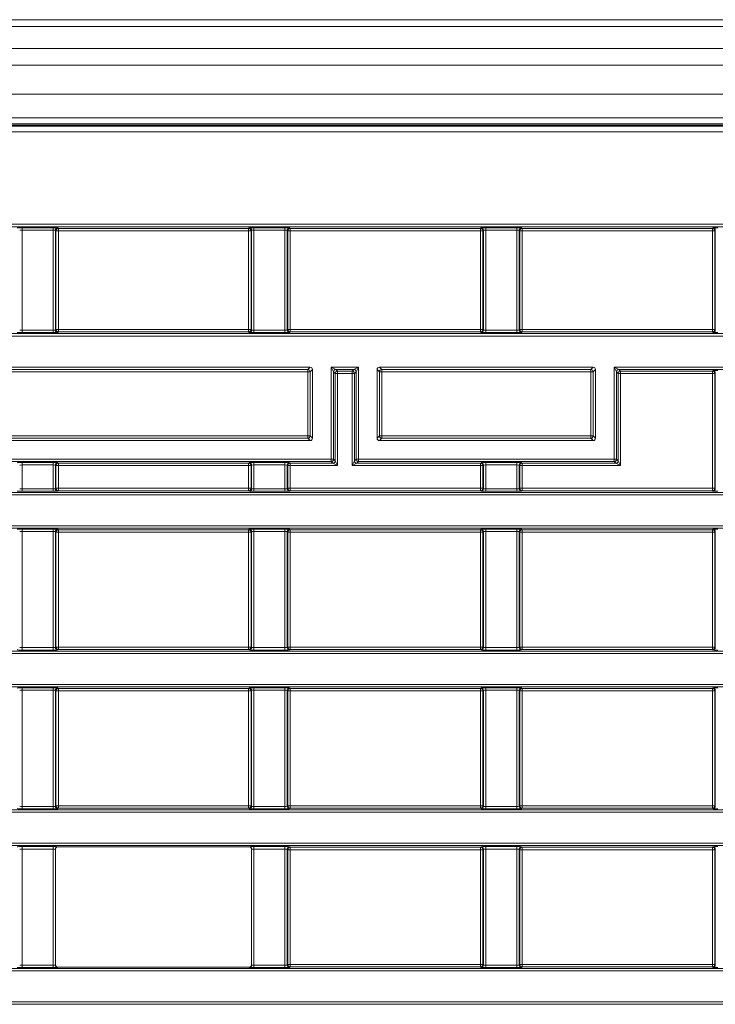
# Model space of a CAD drawing. Header units: millimetres. Extents: x 0 to 1118, y 0 to 864.
# Tile 59 of 235: x 577 to 591, y 216 to 237. Entities that reach past the tile are written whole.
import ezdxf

# ---------------------------------------------------------------- set-up
doc = ezdxf.new("R2010")
doc.units = ezdxf.units.MM

msp = doc.modelspace()

# ---------------------------------------------------------------- linework, layer by layer
at = {"color": 7, "linetype": 'Continuous', "lineweight": 15}
for p, q in [((685.785, 236.547), (551.36, 236.547)), ((685.785, 234.485), (551.36, 234.485)), ((550.577, 234.329), (686.567, 234.329)), ((572.374, 229.243), (582.865, 229.243)), ((582.915, 227.751), (582.915, 229.193)), ((584.274, 229.193), (584.274, 227.751)), ((584.324, 229.243), (588.815, 229.243)), ((588.865, 229.193), (588.865, 227.751)), ((572.374, 227.701), (582.865, 227.701)), ((584.324, 227.701), (588.815, 227.701)), ((577.512, 216.679), (577.512, 219.112)), ((577.562, 219.162), (581.582, 219.162)), ((581.632, 219.112), (581.632, 216.679)), ((577.562, 216.629), (581.582, 216.629))]:
    msp.add_line(p, q, dxfattribs=at)
at = {"color": 9, "linetype": 'Continuous', "lineweight": 0}
for p, q in [((685.785, 236.401), (551.36, 236.401)), ((685.785, 235.943), (551.36, 235.943)), ((685.785, 235.59), (551.36, 235.59)), ((685.785, 234.985), (551.36, 234.985)), ((550.584, 234.312), (686.56, 234.312)), ((685.785, 234.36), (551.36, 234.36)), ((686.56, 234.187), (550.584, 234.187)), ((553.132, 232.246), (684.012, 232.246)), ((684.012, 232.196), (553.132, 232.196)), ((576.809, 232.173), (577.46, 232.173)), ((576.809, 232.123), (576.809, 232.173)), ((577.46, 232.123), (576.809, 232.123)), ((576.809, 232.123), (576.809, 230.02)), ((577.46, 232.123), (577.46, 232.173)), ((577.46, 230.02), (577.46, 232.123)), ((577.51, 232.122), (577.51, 230.022)), ((577.522, 232.11), (577.51, 232.122)), ((577.522, 230.033), (577.522, 232.11)), ((577.522, 232.11), (577.572, 232.11)), ((577.56, 232.172), (577.572, 232.16)), ((577.572, 232.16), (581.572, 232.16)), ((577.572, 232.11), (577.572, 232.16)), ((581.572, 232.11), (577.572, 232.11)), ((577.572, 232.11), (577.572, 230.033)), ((581.572, 232.16), (581.584, 232.172)), ((581.572, 232.11), (581.572, 232.16)), ((581.572, 232.11), (581.622, 232.11)), ((581.572, 230.033), (581.572, 232.11)), ((581.634, 232.122), (581.622, 232.11)), ((581.622, 232.11), (581.622, 230.033)), ((581.634, 230.022), (581.634, 232.122)), ((581.684, 232.173), (582.335, 232.173)), ((581.684, 232.123), (581.684, 232.173)), ((582.335, 232.123), (581.684, 232.123)), ((581.684, 232.123), (581.684, 230.02)), ((582.335, 232.123), (582.335, 232.173)), ((582.335, 230.02), (582.335, 232.123)), ((582.385, 232.122), (582.385, 230.022)), ((582.397, 232.11), (582.385, 232.122)), ((582.397, 230.033), (582.397, 232.11)), ((582.397, 232.11), (582.447, 232.11)), ((582.435, 232.172), (582.447, 232.16)), ((582.447, 232.16), (586.447, 232.16)), ((582.447, 232.11), (582.447, 232.16)), ((586.447, 232.11), (582.447, 232.11)), ((582.447, 232.11), (582.447, 230.033)), ((586.447, 232.16), (586.459, 232.172)), ((586.447, 232.11), (586.447, 232.16)), ((586.447, 230.033), (586.447, 232.11)), ((586.447, 232.11), (586.497, 232.11)), ((586.509, 232.122), (586.497, 232.11)), ((586.497, 232.11), (586.497, 230.033)), ((586.509, 230.022), (586.509, 232.122)), ((586.559, 232.173), (587.21, 232.173)), ((586.559, 232.123), (586.559, 232.173)), ((587.21, 232.123), (586.559, 232.123)), ((586.559, 232.123), (586.559, 230.02)), ((587.21, 232.123), (587.21, 232.173)), ((587.21, 230.02), (587.21, 232.123)), ((587.26, 232.122), (587.26, 230.022)), ((587.272, 232.11), (587.26, 232.122)), ((587.272, 230.033), (587.272, 232.11)), ((587.272, 232.11), (587.322, 232.11)), ((587.31, 232.172), (587.322, 232.16)), ((587.322, 232.16), (591.322, 232.16)), ((587.322, 232.16), (587.322, 232.11)), ((591.322, 232.11), (587.322, 232.11)), ((587.322, 232.11), (587.322, 230.033)), ((591.322, 232.16), (591.334, 232.172)), ((591.322, 232.16), (591.322, 232.11)), ((591.322, 232.11), (591.372, 232.11)), ((591.322, 230.033), (591.322, 232.11)), ((591.384, 232.122), (591.372, 232.11)), ((591.372, 232.11), (591.372, 230.033)), ((591.384, 230.022), (591.384, 232.122)), ((554.876, 229.948), (682.268, 229.948)), ((576.809, 229.97), (576.809, 230.02)), ((576.809, 230.02), (577.46, 230.02)), ((577.46, 229.97), (576.809, 229.97)), ((577.46, 229.97), (577.46, 230.02)), ((577.51, 230.022), (577.522, 230.033)), ((577.522, 230.033), (577.572, 230.033)), ((577.572, 229.983), (577.56, 229.972)), ((577.572, 229.983), (577.572, 230.033)), ((577.572, 230.033), (581.572, 230.033)), ((581.572, 229.983), (577.572, 229.983)), ((581.572, 229.983), (581.572, 230.033)), ((581.572, 230.033), (581.622, 230.033)), ((581.584, 229.972), (581.572, 229.983)), ((581.622, 230.033), (581.634, 230.022)), ((581.684, 229.97), (581.684, 230.02)), ((581.684, 230.02), (582.335, 230.02)), ((582.335, 229.97), (581.684, 229.97)), ((582.335, 229.97), (582.335, 230.02)), ((582.385, 230.022), (582.397, 230.033)), ((582.397, 230.033), (582.447, 230.033)), ((582.447, 229.983), (582.435, 229.972)), ((582.447, 229.983), (582.447, 230.033)), ((582.447, 230.033), (586.447, 230.033)), ((586.447, 229.983), (582.447, 229.983)), ((586.447, 230.033), (586.497, 230.033)), ((586.447, 229.983), (586.447, 230.033)), ((586.459, 229.972), (586.447, 229.983)), ((586.497, 230.033), (586.509, 230.022)), ((586.559, 229.97), (586.559, 230.02)), ((586.559, 230.02), (587.21, 230.02)), ((587.21, 229.97), (586.559, 229.97)), ((587.21, 229.97), (587.21, 230.02)), ((587.26, 230.022), (587.272, 230.033)), ((587.322, 230.033), (587.272, 230.033)), ((587.322, 229.983), (587.31, 229.972)), ((587.322, 230.033), (591.322, 230.033)), ((587.322, 230.033), (587.322, 229.983)), ((591.322, 229.983), (587.322, 229.983)), ((591.322, 230.033), (591.322, 229.983)), ((591.372, 230.033), (591.322, 230.033)), ((591.334, 229.972), (591.322, 229.983)), ((591.372, 230.033), (591.384, 230.022)), ((682.268, 229.898), (554.876, 229.898)), ((572.423, 229.194), (582.816, 229.194)), ((582.816, 229.144), (572.423, 229.144)), ((582.816, 229.194), (582.865, 229.243)), ((582.816, 229.194), (582.816, 229.144)), ((582.866, 229.144), (582.816, 229.144)), ((582.816, 227.8), (582.816, 229.144)), ((582.915, 229.193), (582.866, 229.144)), ((582.866, 229.144), (582.866, 227.8)), ((583.307, 229.246), (583.882, 229.246)), ((583.307, 227.31), (583.307, 229.246)), ((583.307, 229.246), (583.407, 229.196)), ((583.357, 229.146), (583.307, 229.246)), ((583.357, 229.146), (583.357, 227.31)), ((583.392, 229.111), (583.357, 229.146)), ((583.392, 227.275), (583.392, 229.111)), ((583.442, 229.111), (583.392, 229.111)), ((583.783, 229.196), (583.407, 229.196)), ((583.407, 229.196), (583.442, 229.161)), ((583.442, 229.161), (583.747, 229.161)), ((583.442, 229.161), (583.442, 229.111)), ((583.747, 229.111), (583.442, 229.111)), ((583.442, 229.111), (583.442, 227.175)), ((583.747, 229.161), (583.783, 229.196)), ((583.747, 229.111), (583.747, 229.161)), ((583.797, 229.111), (583.747, 229.111)), ((583.747, 227.175), (583.747, 229.111)), ((583.783, 229.196), (583.882, 229.246)), ((583.832, 229.146), (583.797, 229.111)), ((583.797, 229.111), (583.797, 227.275)), ((583.882, 229.246), (583.832, 229.146)), ((583.832, 227.31), (583.832, 229.146)), ((583.882, 229.246), (583.882, 227.31)), ((584.323, 229.144), (584.274, 229.193)), ((584.323, 227.8), (584.323, 229.144)), ((584.323, 229.144), (584.373, 229.144)), ((584.324, 229.243), (584.373, 229.194)), ((584.373, 229.194), (588.766, 229.194)), ((584.373, 229.194), (584.373, 229.144)), ((588.766, 229.144), (584.373, 229.144)), ((584.373, 229.144), (584.373, 227.8)), ((588.766, 229.194), (588.815, 229.243)), ((588.766, 229.194), (588.766, 229.144)), ((588.766, 227.8), (588.766, 229.144)), ((588.766, 229.144), (588.816, 229.144)), ((588.865, 229.193), (588.816, 229.144)), ((588.816, 229.144), (588.816, 227.8)), ((589.257, 229.246), (682.268, 229.246)), ((589.257, 227.31), (589.257, 229.246)), ((589.257, 229.246), (589.357, 229.196)), ((589.307, 229.146), (589.257, 229.246)), ((589.307, 229.146), (589.307, 227.31)), ((589.342, 229.111), (589.307, 229.146)), ((589.342, 227.275), (589.342, 229.111)), ((589.392, 229.111), (589.342, 229.111)), ((682.268, 229.196), (589.357, 229.196)), ((589.357, 229.196), (589.392, 229.161)), ((589.392, 229.161), (591.322, 229.161)), ((589.392, 229.161), (589.392, 229.111)), ((591.322, 229.111), (589.392, 229.111)), ((589.392, 229.111), (589.392, 227.175)), ((591.322, 229.161), (591.334, 229.172)), ((591.322, 229.161), (591.322, 229.111)), ((591.372, 229.111), (591.322, 229.111)), ((591.322, 226.697), (591.322, 229.111)), ((591.384, 229.122), (591.372, 229.111)), ((591.372, 229.111), (591.372, 226.697)), ((591.384, 226.686), (591.384, 229.122)), ((572.423, 227.8), (582.816, 227.8)), ((582.816, 227.75), (572.423, 227.75)), ((582.866, 227.8), (582.816, 227.8)), ((582.816, 227.8), (582.816, 227.75)), ((582.865, 227.701), (582.816, 227.75)), ((582.866, 227.8), (582.915, 227.751)), ((584.274, 227.751), (584.323, 227.8)), ((584.373, 227.8), (584.323, 227.8)), ((584.373, 227.75), (584.324, 227.701)), ((584.373, 227.8), (588.766, 227.8)), ((584.373, 227.8), (584.373, 227.75)), ((588.766, 227.75), (584.373, 227.75)), ((588.766, 227.8), (588.766, 227.75)), ((588.816, 227.8), (588.766, 227.8)), ((588.815, 227.701), (588.766, 227.75)), ((588.816, 227.8), (588.865, 227.751)), ((583.307, 227.26), (571.907, 227.26)), ((571.932, 227.31), (583.307, 227.31)), ((576.809, 227.238), (577.46, 227.238)), ((576.809, 227.238), (576.809, 227.188)), ((577.46, 227.238), (577.46, 227.188)), ((577.56, 227.236), (577.572, 227.225)), ((581.572, 227.225), (581.584, 227.236)), ((581.684, 227.238), (582.335, 227.238)), ((581.684, 227.238), (581.684, 227.188)), ((582.335, 227.238), (582.335, 227.188)), ((582.435, 227.236), (582.447, 227.225)), ((583.307, 227.26), (583.307, 227.31)), ((583.307, 227.31), (583.357, 227.31)), ((583.342, 227.225), (583.307, 227.26)), ((583.357, 227.31), (583.392, 227.275)), ((583.392, 227.275), (583.442, 227.175)), ((583.747, 227.175), (583.797, 227.275)), ((583.797, 227.275), (583.832, 227.31)), ((583.832, 227.31), (583.882, 227.31)), ((583.882, 227.26), (583.847, 227.225)), ((583.882, 227.31), (589.257, 227.31)), ((583.882, 227.31), (583.882, 227.26)), ((589.257, 227.26), (583.882, 227.26)), ((586.447, 227.225), (586.459, 227.236)), ((586.559, 227.238), (587.21, 227.238)), ((586.559, 227.238), (586.559, 227.188)), ((587.21, 227.238), (587.21, 227.188)), ((587.31, 227.236), (587.322, 227.225)), ((589.257, 227.31), (589.307, 227.31)), ((589.257, 227.26), (589.257, 227.31)), ((589.292, 227.225), (589.257, 227.26)), ((589.307, 227.31), (589.342, 227.275)), ((589.342, 227.275), (589.392, 227.175)), ((577.46, 227.188), (576.809, 227.188)), ((576.809, 227.188), (576.809, 226.684)), ((577.46, 226.684), (577.46, 227.188)), ((577.51, 227.186), (577.51, 226.686)), ((577.522, 227.175), (577.51, 227.186)), ((577.522, 226.697), (577.522, 227.175)), ((577.572, 227.175), (577.522, 227.175)), ((577.572, 227.225), (581.572, 227.225)), ((577.572, 227.225), (577.572, 227.175)), ((581.572, 227.175), (577.572, 227.175)), ((577.572, 227.175), (577.572, 226.697)), ((581.572, 227.225), (581.572, 227.175)), ((581.622, 227.175), (581.572, 227.175)), ((581.572, 226.697), (581.572, 227.175)), ((581.634, 227.186), (581.622, 227.175)), ((581.622, 227.175), (581.622, 226.697)), ((581.634, 226.686), (581.634, 227.186)), ((582.335, 227.188), (581.684, 227.188)), ((581.684, 227.188), (581.684, 226.684)), ((582.335, 226.684), (582.335, 227.188)), ((582.385, 227.186), (582.385, 226.686)), ((582.397, 227.175), (582.385, 227.186)), ((582.397, 226.697), (582.397, 227.175)), ((582.447, 227.175), (582.397, 227.175)), ((582.447, 227.225), (583.342, 227.225)), ((582.447, 227.175), (582.447, 227.225)), ((583.442, 227.175), (582.447, 227.175)), ((582.447, 227.175), (582.447, 226.697)), ((583.442, 227.175), (583.342, 227.225)), ((583.847, 227.225), (583.747, 227.175)), ((586.447, 227.175), (583.747, 227.175)), ((583.847, 227.225), (586.447, 227.225)), ((586.447, 227.225), (586.447, 227.175)), ((586.497, 227.175), (586.447, 227.175)), ((586.447, 226.697), (586.447, 227.175)), ((586.509, 227.186), (586.497, 227.175)), ((586.497, 227.175), (586.497, 226.697)), ((586.509, 226.686), (586.509, 227.186)), ((587.21, 227.188), (586.559, 227.188)), ((586.559, 227.188), (586.559, 226.684)), ((587.21, 226.684), (587.21, 227.188)), ((587.26, 227.186), (587.26, 226.686)), ((587.272, 227.175), (587.26, 227.186)), ((587.272, 226.697), (587.272, 227.175)), ((587.322, 227.175), (587.272, 227.175)), ((587.322, 227.225), (589.292, 227.225)), ((587.322, 227.175), (587.322, 227.225)), ((587.322, 227.175), (587.322, 226.697)), ((589.392, 227.175), (587.322, 227.175)), ((589.392, 227.175), (589.292, 227.225)), ((576.809, 226.684), (576.809, 226.634)), ((576.809, 226.684), (577.46, 226.684)), ((577.46, 226.634), (576.809, 226.634)), ((577.46, 226.684), (577.46, 226.634)), ((577.51, 226.686), (577.522, 226.697)), ((577.572, 226.697), (577.522, 226.697)), ((577.572, 226.647), (577.56, 226.636)), ((577.572, 226.697), (581.572, 226.697)), ((577.572, 226.697), (577.572, 226.647)), ((581.572, 226.647), (577.572, 226.647)), ((581.572, 226.697), (581.572, 226.647)), ((581.622, 226.697), (581.572, 226.697)), ((581.584, 226.636), (581.572, 226.647)), ((581.622, 226.697), (581.634, 226.686)), ((581.684, 226.684), (582.335, 226.684)), ((581.684, 226.684), (581.684, 226.634)), ((582.335, 226.634), (581.684, 226.634)), ((582.335, 226.684), (582.335, 226.634)), ((582.385, 226.686), (582.397, 226.697)), ((582.447, 226.697), (582.397, 226.697)), ((582.447, 226.647), (582.435, 226.636)), ((582.447, 226.697), (586.447, 226.697)), ((582.447, 226.697), (582.447, 226.647)), ((586.447, 226.647), (582.447, 226.647)), ((586.497, 226.697), (586.447, 226.697)), ((586.447, 226.697), (586.447, 226.647)), ((586.459, 226.636), (586.447, 226.647)), ((586.497, 226.697), (586.509, 226.686)), ((586.559, 226.684), (587.21, 226.684)), ((586.559, 226.684), (586.559, 226.634)), ((587.21, 226.634), (586.559, 226.634)), ((587.21, 226.684), (587.21, 226.634)), ((587.26, 226.686), (587.272, 226.697)), ((587.322, 226.697), (587.272, 226.697)), ((587.322, 226.647), (587.31, 226.636)), ((587.322, 226.697), (591.322, 226.697)), ((587.322, 226.697), (587.322, 226.647)), ((591.322, 226.647), (587.322, 226.647)), ((591.322, 226.697), (591.322, 226.647)), ((591.372, 226.697), (591.322, 226.697)), ((591.334, 226.636), (591.322, 226.647)), ((591.372, 226.697), (591.384, 226.686)), ((682.661, 226.562), (566.46, 226.562)), ((566.56, 226.612), (682.661, 226.612)), ((566.46, 225.91), (682.661, 225.91)), ((682.661, 225.86), (566.56, 225.86)), ((576.809, 225.838), (577.46, 225.838)), ((576.809, 225.788), (576.809, 225.838)), ((577.46, 225.788), (576.809, 225.788)), ((576.809, 225.788), (576.809, 223.348)), ((577.46, 225.788), (577.46, 225.838)), ((577.46, 223.348), (577.46, 225.788)), ((577.51, 225.786), (577.51, 223.35)), ((577.522, 225.775), (577.51, 225.786)), ((577.56, 225.836), (577.572, 225.825)), ((577.572, 225.825), (581.572, 225.825)), ((577.572, 225.775), (577.572, 225.825)), ((581.572, 225.825), (581.584, 225.836)), ((581.572, 225.775), (581.572, 225.825)), ((581.634, 225.786), (581.622, 225.775)), ((581.634, 223.35), (581.634, 225.786)), ((581.684, 225.838), (582.335, 225.838)), ((581.684, 225.788), (581.684, 225.838)), ((582.335, 225.788), (581.684, 225.788)), ((581.684, 225.788), (581.684, 223.348)), ((582.335, 225.788), (582.335, 225.838)), ((582.335, 223.348), (582.335, 225.788)), ((582.385, 225.786), (582.385, 223.35)), ((582.397, 225.775), (582.385, 225.786)), ((582.435, 225.836), (582.447, 225.825)), ((582.447, 225.825), (586.447, 225.825)), ((582.447, 225.775), (582.447, 225.825)), ((586.447, 225.825), (586.459, 225.836)), ((586.447, 225.775), (586.447, 225.825)), ((586.509, 225.786), (586.497, 225.775)), ((586.509, 223.35), (586.509, 225.786)), ((586.559, 225.838), (587.21, 225.838)), ((586.559, 225.788), (586.559, 225.838)), ((587.21, 225.788), (586.559, 225.788)), ((586.559, 225.788), (586.559, 223.348)), ((587.21, 225.788), (587.21, 225.838)), ((587.21, 223.348), (587.21, 225.788)), ((587.26, 225.786), (587.26, 223.35)), ((587.272, 225.775), (587.26, 225.786)), ((587.31, 225.836), (587.322, 225.825)), ((587.322, 225.825), (591.322, 225.825)), ((587.322, 225.825), (587.322, 225.775)), ((591.322, 225.825), (591.334, 225.836)), ((591.322, 225.825), (591.322, 225.775)), ((591.384, 225.786), (591.372, 225.775)), ((591.384, 223.35), (591.384, 225.786)), ((577.522, 223.361), (577.522, 225.775)), ((577.572, 225.775), (577.522, 225.775)), ((581.572, 225.775), (577.572, 225.775)), ((577.572, 225.775), (577.572, 223.361)), ((581.572, 223.361), (581.572, 225.775)), ((581.622, 225.775), (581.572, 225.775)), ((581.622, 225.775), (581.622, 223.361)), ((582.397, 223.361), (582.397, 225.775)), ((582.447, 225.775), (582.397, 225.775)), ((586.447, 225.775), (582.447, 225.775)), ((582.447, 225.775), (582.447, 223.361)), ((586.447, 223.361), (586.447, 225.775)), ((586.497, 225.775), (586.447, 225.775)), ((586.497, 225.775), (586.497, 223.361)), ((587.272, 223.361), (587.272, 225.775)), ((587.322, 225.775), (587.272, 225.775)), ((591.322, 225.775), (587.322, 225.775)), ((587.322, 225.775), (587.322, 223.361)), ((591.372, 225.775), (591.322, 225.775)), ((591.322, 223.361), (591.322, 225.775)), ((591.372, 225.775), (591.372, 223.361)), ((576.809, 223.298), (576.809, 223.348)), ((576.809, 223.348), (577.46, 223.348)), ((577.46, 223.298), (577.46, 223.348)), ((577.51, 223.35), (577.522, 223.361)), ((577.572, 223.361), (577.522, 223.361)), ((577.572, 223.311), (577.56, 223.3)), ((577.572, 223.311), (577.572, 223.361)), ((577.572, 223.361), (581.572, 223.361)), ((581.572, 223.311), (577.572, 223.311)), ((581.622, 223.361), (581.572, 223.361)), ((581.572, 223.311), (581.572, 223.361)), ((581.584, 223.3), (581.572, 223.311)), ((581.622, 223.361), (581.634, 223.35)), ((581.684, 223.298), (581.684, 223.348)), ((581.684, 223.348), (582.335, 223.348)), ((582.335, 223.298), (582.335, 223.348)), ((582.385, 223.35), (582.397, 223.361)), ((582.447, 223.361), (582.397, 223.361)), ((582.447, 223.311), (582.435, 223.3)), ((582.447, 223.311), (582.447, 223.361)), ((582.447, 223.361), (586.447, 223.361)), ((586.447, 223.311), (582.447, 223.311)), ((586.497, 223.361), (586.447, 223.361)), ((586.447, 223.311), (586.447, 223.361)), ((586.459, 223.3), (586.447, 223.311)), ((586.497, 223.361), (586.509, 223.35)), ((586.559, 223.298), (586.559, 223.348)), ((586.559, 223.348), (587.21, 223.348)), ((587.21, 223.298), (587.21, 223.348)), ((587.26, 223.35), (587.272, 223.361)), ((587.322, 223.361), (587.272, 223.361)), ((587.322, 223.311), (587.31, 223.3)), ((587.322, 223.361), (591.322, 223.361)), ((587.322, 223.361), (587.322, 223.311)), ((591.322, 223.311), (587.322, 223.311)), ((591.372, 223.361), (591.322, 223.361)), ((591.322, 223.361), (591.322, 223.311)), ((591.334, 223.3), (591.322, 223.311)), ((591.372, 223.361), (591.384, 223.35)), ((548.759, 223.276), (688.385, 223.276)), ((688.385, 223.226), (548.759, 223.226)), ((577.46, 223.298), (576.809, 223.298)), ((582.335, 223.298), (581.684, 223.298)), ((587.21, 223.298), (586.559, 223.298)), ((548.759, 222.574), (688.385, 222.574)), ((688.385, 222.524), (548.759, 222.524)), ((576.809, 222.502), (577.46, 222.502)), ((576.809, 222.452), (576.809, 222.502)), ((577.46, 222.452), (577.46, 222.502)), ((577.56, 222.5), (577.572, 222.489)), ((577.572, 222.489), (581.572, 222.489)), ((577.572, 222.439), (577.572, 222.489)), ((581.572, 222.489), (581.584, 222.5)), ((581.572, 222.439), (581.572, 222.489)), ((581.684, 222.502), (582.335, 222.502)), ((581.684, 222.452), (581.684, 222.502)), ((582.335, 222.452), (582.335, 222.502)), ((582.435, 222.5), (582.447, 222.489)), ((582.447, 222.489), (586.447, 222.489)), ((582.447, 222.439), (582.447, 222.489)), ((586.447, 222.489), (586.459, 222.5)), ((586.447, 222.439), (586.447, 222.489)), ((586.559, 222.502), (587.21, 222.502)), ((586.559, 222.452), (586.559, 222.502)), ((587.21, 222.452), (587.21, 222.502)), ((587.31, 222.5), (587.322, 222.489)), ((587.322, 222.489), (591.322, 222.489)), ((587.322, 222.489), (587.322, 222.439)), ((591.322, 222.489), (591.334, 222.5)), ((591.322, 222.489), (591.322, 222.439)), ((577.46, 222.452), (576.809, 222.452)), ((576.809, 222.452), (576.809, 220.012)), ((577.46, 220.012), (577.46, 222.452)), ((577.51, 222.45), (577.51, 220.014)), ((577.522, 222.439), (577.51, 222.45)), ((577.522, 220.025), (577.522, 222.439)), ((577.522, 222.439), (577.572, 222.439)), ((581.572, 222.439), (577.572, 222.439)), ((577.572, 222.439), (577.572, 220.025)), ((581.572, 220.025), (581.572, 222.439)), ((581.572, 222.439), (581.622, 222.439)), ((581.634, 222.45), (581.622, 222.439)), ((581.622, 222.439), (581.622, 220.025)), ((581.634, 220.014), (581.634, 222.45)), ((582.335, 222.452), (581.684, 222.452)), ((581.684, 222.452), (581.684, 220.012)), ((582.335, 220.012), (582.335, 222.452)), ((582.385, 222.45), (582.385, 220.014)), ((582.397, 222.439), (582.385, 222.45)), ((582.397, 220.025), (582.397, 222.439)), ((582.397, 222.439), (582.447, 222.439)), ((586.447, 222.439), (582.447, 222.439)), ((582.447, 222.439), (582.447, 220.025)), ((586.447, 222.439), (586.497, 222.439)), ((586.447, 220.025), (586.447, 222.439)), ((586.509, 222.45), (586.497, 222.439)), ((586.497, 222.439), (586.497, 220.025)), ((586.509, 220.014), (586.509, 222.45)), ((587.21, 222.452), (586.559, 222.452)), ((586.559, 222.452), (586.559, 220.012)), ((587.21, 220.012), (587.21, 222.452)), ((587.26, 222.45), (587.26, 220.014)), ((587.272, 222.439), (587.26, 222.45)), ((587.272, 220.025), (587.272, 222.439)), ((587.322, 222.439), (587.272, 222.439)), ((591.322, 222.439), (587.322, 222.439)), ((587.322, 222.439), (587.322, 220.025)), ((591.322, 220.025), (591.322, 222.439)), ((591.372, 222.439), (591.322, 222.439)), ((591.384, 222.45), (591.372, 222.439)), ((591.372, 222.439), (591.372, 220.025)), ((591.384, 220.014), (591.384, 222.45)), ((576.809, 219.962), (576.809, 220.012)), ((576.809, 220.012), (577.46, 220.012)), ((577.46, 219.962), (577.46, 220.012)), ((577.51, 220.014), (577.522, 220.025)), ((577.522, 220.025), (577.572, 220.025)), ((577.572, 219.975), (577.572, 220.025)), ((577.572, 220.025), (581.572, 220.025)), ((581.572, 220.025), (581.622, 220.025)), ((581.572, 219.975), (581.572, 220.025)), ((581.622, 220.025), (581.634, 220.014)), ((581.684, 219.962), (581.684, 220.012)), ((581.684, 220.012), (582.335, 220.012)), ((582.335, 219.962), (582.335, 220.012)), ((582.385, 220.014), (582.397, 220.025)), ((582.397, 220.025), (582.447, 220.025)), ((582.447, 219.975), (582.447, 220.025)), ((582.447, 220.025), (586.447, 220.025)), ((586.447, 220.025), (586.497, 220.025)), ((586.447, 219.975), (586.447, 220.025)), ((586.497, 220.025), (586.509, 220.014)), ((586.559, 219.962), (586.559, 220.012)), ((586.559, 220.012), (587.21, 220.012)), ((587.21, 219.962), (587.21, 220.012)), ((587.26, 220.014), (587.272, 220.025)), ((587.322, 220.025), (587.272, 220.025)), ((587.322, 220.025), (591.322, 220.025)), ((587.322, 220.025), (587.322, 219.975)), ((591.322, 220.025), (591.322, 219.975)), ((591.372, 220.025), (591.322, 220.025)), ((591.372, 220.025), (591.384, 220.014)), ((548.759, 219.94), (688.385, 219.94)), ((688.385, 219.89), (548.759, 219.89)), ((577.46, 219.962), (576.809, 219.962)), ((577.572, 219.975), (577.56, 219.964)), ((581.572, 219.975), (577.572, 219.975)), ((581.584, 219.964), (581.572, 219.975)), ((582.335, 219.962), (581.684, 219.962)), ((582.447, 219.975), (582.435, 219.964)), ((586.447, 219.975), (582.447, 219.975)), ((586.459, 219.964), (586.447, 219.975)), ((587.21, 219.962), (586.559, 219.962)), ((587.322, 219.975), (587.31, 219.964)), ((591.322, 219.975), (587.322, 219.975)), ((591.334, 219.964), (591.322, 219.975)), ((548.759, 219.238), (688.385, 219.238)), ((688.385, 219.188), (548.759, 219.188)), ((576.809, 219.166), (577.46, 219.166)), ((576.809, 219.166), (576.809, 219.116)), ((577.46, 219.166), (577.46, 219.116)), ((577.56, 219.164), (577.562, 219.162)), ((581.582, 219.162), (581.584, 219.164)), ((581.684, 219.166), (582.335, 219.166)), ((581.684, 219.166), (581.684, 219.116)), ((582.335, 219.166), (582.335, 219.116)), ((582.435, 219.164), (582.447, 219.152)), ((586.447, 219.152), (586.459, 219.164)), ((586.559, 219.166), (587.21, 219.166)), ((586.559, 219.116), (586.559, 219.166)), ((587.21, 219.116), (587.21, 219.166)), ((587.31, 219.164), (587.322, 219.152)), ((591.322, 219.152), (591.334, 219.164)), ((577.46, 219.116), (576.809, 219.116)), ((576.809, 219.116), (576.809, 216.676)), ((577.46, 216.676), (577.46, 219.116)), ((577.51, 219.114), (577.51, 216.677)), ((577.512, 219.112), (577.51, 219.114)), ((581.634, 219.114), (581.632, 219.112)), ((581.634, 216.677), (581.634, 219.114)), ((582.335, 219.116), (581.684, 219.116)), ((581.684, 219.116), (581.684, 216.676)), ((582.335, 216.676), (582.335, 219.116)), ((582.385, 219.114), (582.385, 216.677)), ((582.397, 219.102), (582.385, 219.114)), ((582.397, 216.689), (582.397, 219.102)), ((582.447, 219.102), (582.397, 219.102)), ((582.447, 219.152), (586.447, 219.152)), ((582.447, 219.102), (582.447, 219.152)), ((586.447, 219.102), (582.447, 219.102)), ((582.447, 219.102), (582.447, 216.689)), ((586.447, 219.102), (586.447, 219.152)), ((586.497, 219.102), (586.447, 219.102)), ((586.447, 216.689), (586.447, 219.102)), ((586.509, 219.114), (586.497, 219.102)), ((586.497, 219.102), (586.497, 216.689)), ((586.509, 216.677), (586.509, 219.114)), ((587.21, 219.116), (586.559, 219.116)), ((586.559, 219.116), (586.559, 216.676)), ((587.21, 216.676), (587.21, 219.116)), ((587.26, 219.114), (587.26, 216.677)), ((587.272, 219.102), (587.26, 219.114)), ((587.272, 216.689), (587.272, 219.102)), ((587.272, 219.102), (587.322, 219.102)), ((587.322, 219.152), (591.322, 219.152)), ((587.322, 219.152), (587.322, 219.102)), ((591.322, 219.102), (587.322, 219.102)), ((587.322, 219.102), (587.322, 216.689)), ((591.322, 219.152), (591.322, 219.102)), ((591.322, 219.102), (591.372, 219.102)), ((591.322, 216.689), (591.322, 219.102)), ((591.384, 219.114), (591.372, 219.102)), ((591.372, 219.102), (591.372, 216.689)), ((591.384, 216.677), (591.384, 219.114)), ((582.385, 216.677), (582.397, 216.689)), ((582.447, 216.689), (582.397, 216.689)), ((582.447, 216.639), (582.447, 216.689)), ((582.447, 216.689), (586.447, 216.689)), ((586.447, 216.639), (586.447, 216.689)), ((586.497, 216.689), (586.447, 216.689)), ((586.497, 216.689), (586.509, 216.677)), ((587.26, 216.677), (587.272, 216.689)), ((587.272, 216.689), (587.322, 216.689)), ((587.322, 216.689), (591.322, 216.689)), ((587.322, 216.689), (587.322, 216.639)), ((591.322, 216.689), (591.322, 216.639)), ((591.322, 216.689), (591.372, 216.689)), ((591.372, 216.689), (591.384, 216.677)), ((548.759, 216.603), (688.385, 216.603)), ((688.385, 216.553), (548.759, 216.553)), ((576.809, 216.676), (576.809, 216.626)), ((576.809, 216.676), (577.46, 216.676)), ((577.46, 216.626), (576.809, 216.626)), ((577.46, 216.676), (577.46, 216.626)), ((577.51, 216.677), (577.512, 216.679)), ((577.562, 216.629), (577.56, 216.627)), ((581.584, 216.627), (581.582, 216.629)), ((581.632, 216.679), (581.634, 216.677)), ((581.684, 216.676), (582.335, 216.676)), ((581.684, 216.676), (581.684, 216.626)), ((582.335, 216.626), (581.684, 216.626)), ((582.335, 216.676), (582.335, 216.626)), ((582.447, 216.639), (582.435, 216.627)), ((586.447, 216.639), (582.447, 216.639)), ((586.459, 216.627), (586.447, 216.639)), ((586.559, 216.626), (586.559, 216.676)), ((586.559, 216.676), (587.21, 216.676)), ((587.21, 216.626), (586.559, 216.626)), ((587.21, 216.626), (587.21, 216.676)), ((587.322, 216.639), (587.31, 216.627)), ((591.322, 216.639), (587.322, 216.639)), ((591.334, 216.627), (591.322, 216.639)), ((548.759, 215.902), (688.385, 215.902)), ((688.385, 215.852), (548.759, 215.852))]:
    msp.add_line(p, q, dxfattribs=at)
for centre, start, end in [((577.56, 232.122), 90.0204, 179.9796), ((577.572, 232.11), 90.0204, 179.9796), ((581.572, 232.11), 0.0204, 89.9796), ((581.584, 232.122), 0.0204, 89.9796), ((582.435, 232.122), 90.0204, 179.9796), ((582.447, 232.11), 90.0204, 179.9796), ((586.447, 232.11), 0.0204, 89.9796), ((586.459, 232.122), 0.0204, 89.9796), ((587.31, 232.122), 90.0204, 179.9796), ((587.322, 232.11), 90.0204, 179.9796), ((591.322, 232.11), 0.0204, 89.9796), ((591.334, 232.122), 0.0204, 89.9796), ((577.56, 230.022), 180.0204, 269.9796), ((577.572, 230.033), 180.0204, 269.9796), ((581.572, 230.033), 270.0204, 359.9796), ((581.584, 230.022), 270.0204, 359.9796), ((582.435, 230.022), 180.0204, 269.9796), ((582.447, 230.033), 180.0204, 269.9796), ((586.447, 230.033), 270.0204, 359.9796), ((586.459, 230.022), 270.0204, 359.9796), ((587.31, 230.022), 180.0204, 269.9796), ((587.322, 230.033), 180.0204, 269.9796), ((591.322, 230.033), 270.0204, 359.9796), ((591.334, 230.022), 270.0204, 359.9796), ((582.816, 229.144), 0.0204, 89.9796), ((583.407, 229.146), 90.0204, 179.9796), ((583.442, 229.111), 90.0204, 179.9796), ((583.747, 229.111), 0.0204, 89.9796), ((583.782, 229.146), 0.0204, 89.9796), ((584.373, 229.144), 90.0204, 179.9796), ((588.766, 229.144), 0.0204, 89.9796), ((589.357, 229.146), 90.0204, 179.9796), ((589.392, 229.111), 90.0204, 179.9796), ((591.322, 229.111), 0.0204, 89.9796), ((591.334, 229.122), 0.0204, 89.9796), ((582.816, 227.8), 270.0204, 359.9796), ((584.373, 227.8), 180.0204, 269.9796), ((588.766, 227.8), 270.0204, 359.9796), ((577.56, 227.186), 90.0204, 179.9796), ((581.584, 227.186), 0.0204, 89.9796), ((582.435, 227.186), 90.0204, 179.9796), ((583.307, 227.31), 270.0204, 359.9796), ((583.342, 227.275), 270.0204, 359.9796), ((583.847, 227.275), 180.0204, 269.9796), ((583.883, 227.31), 180.0204, 269.9796), ((586.459, 227.186), 0.0204, 89.9796), ((587.31, 227.186), 90.0204, 179.9796), ((589.257, 227.31), 270.0204, 359.9796), ((589.292, 227.275), 270.0204, 359.9796), ((577.572, 227.175), 90.0204, 179.9796), ((581.572, 227.175), 0.0204, 89.9796), ((582.447, 227.175), 90.0204, 179.9796), ((586.447, 227.175), 0.0204, 89.9796), ((587.322, 227.175), 90.0204, 179.9796), ((577.56, 226.686), 180.0204, 269.9796), ((577.572, 226.697), 180.0204, 269.9796), ((581.572, 226.697), 270.0204, 359.9796), ((581.584, 226.686), 270.0204, 359.9796), ((582.435, 226.686), 180.0204, 269.9796), ((582.447, 226.697), 180.0204, 269.9796), ((586.447, 226.697), 270.0204, 359.9796), ((586.459, 226.686), 270.0204, 359.9796), ((587.31, 226.686), 180.0204, 269.9796), ((587.322, 226.697), 180.0204, 269.9796), ((591.322, 226.697), 270.0204, 359.9796), ((591.334, 226.686), 270.0204, 359.9796), ((577.56, 225.786), 90.0204, 179.9796), ((577.572, 225.775), 90.0204, 179.9796), ((581.572, 225.775), 0.0204, 89.9796), ((581.584, 225.786), 0.0204, 89.9796), ((582.435, 225.786), 90.0204, 179.9796), ((582.447, 225.775), 90.0204, 179.9796), ((586.447, 225.775), 0.0204, 89.9796), ((586.459, 225.786), 0.0204, 89.9796), ((587.31, 225.786), 90.0204, 179.9796), ((587.322, 225.775), 90.0204, 179.9796), ((591.322, 225.775), 0.0204, 89.9796), ((591.334, 225.786), 0.0204, 89.9796), ((577.56, 223.35), 180.0204, 269.9796), ((577.572, 223.361), 180.0204, 269.9796), ((581.572, 223.361), 270.0204, 359.9796), ((581.584, 223.35), 270.0204, 359.9796), ((582.435, 223.35), 180.0204, 269.9796), ((582.447, 223.361), 180.0204, 269.9796), ((586.447, 223.361), 270.0204, 359.9796), ((586.459, 223.35), 270.0204, 359.9796), ((587.31, 223.35), 180.0204, 269.9796), ((587.322, 223.361), 180.0204, 269.9796), ((591.322, 223.361), 270.0204, 359.9796), ((591.334, 223.35), 270.0204, 359.9796), ((577.56, 222.45), 90.0204, 179.9796), ((577.572, 222.439), 90.0204, 179.9796), ((581.572, 222.439), 0.0204, 89.9796), ((581.584, 222.45), 0.0204, 89.9796), ((582.435, 222.45), 90.0204, 179.9796), ((582.447, 222.439), 90.0204, 179.9796), ((586.447, 222.439), 0.0204, 89.9796), ((586.459, 222.45), 0.0204, 89.9796), ((587.31, 222.45), 90.0204, 179.9796), ((587.322, 222.439), 90.0204, 179.9796), ((591.322, 222.439), 0.0204, 89.9796), ((591.334, 222.45), 0.0204, 89.9796), ((577.56, 220.014), 180.0204, 269.9796), ((577.572, 220.025), 180.0204, 269.9796), ((581.572, 220.025), 270.0204, 359.9796), ((581.584, 220.014), 270.0204, 359.9796), ((582.435, 220.014), 180.0204, 269.9796), ((582.447, 220.025), 180.0204, 269.9796), ((586.447, 220.025), 270.0204, 359.9796), ((586.459, 220.014), 270.0204, 359.9796), ((587.31, 220.014), 180.0204, 269.9796), ((587.322, 220.025), 180.0204, 269.9796), ((591.322, 220.025), 270.0204, 359.9796), ((591.334, 220.014), 270.0204, 359.9796), ((577.56, 219.114), 90.0204, 179.9796), ((581.584, 219.114), 0.0204, 89.9796), ((582.435, 219.114), 90.0204, 179.9796), ((586.459, 219.114), 0.0204, 89.9796), ((587.31, 219.114), 90.0204, 179.9796), ((591.334, 219.114), 0.0204, 89.9796), ((582.447, 219.102), 90.0204, 179.9796), ((586.447, 219.102), 0.0204, 89.9796), ((587.322, 219.102), 90.0204, 179.9796), ((591.322, 219.102), 0.0204, 89.9796), ((582.447, 216.689), 180.0204, 269.9796), ((586.447, 216.689), 270.0204, 359.9796), ((587.322, 216.689), 180.0204, 269.9796), ((591.322, 216.689), 270.0204, 359.9796), ((577.56, 216.677), 180.0204, 269.9796), ((581.584, 216.677), 270.0204, 359.9796), ((582.435, 216.677), 180.0204, 269.9796), ((586.459, 216.677), 270.0204, 359.9796), ((587.31, 216.677), 180.0204, 269.9796), ((591.334, 216.677), 270.0204, 359.9796)]:
    msp.add_arc(centre, 0.05, start, end, dxfattribs=at)
for centre, major_axis, ratio, start_param, end_param in [((576.809, 232.172), (0.1, 0), 0.017455, 1.570796, 3.124139), ((576.809, 232.122), (0.05, 0), 0.03491, 1.570796, 3.124139), ((577.46, 232.172), (0.1, 0), 0.017455, 0.017453, 1.570796), ((577.46, 232.122), (0.05, 0), 0.03491, 0.017453, 1.570796), ((581.684, 232.172), (0.1, 0), 0.017455, 1.570796, 3.124139), ((581.684, 232.122), (0.05, 0), 0.03491, 1.570796, 3.124139), ((582.335, 232.172), (0.1, 0), 0.017455, 0.017453, 1.570796), ((582.335, 232.122), (0.05, 0), 0.03491, 0.017453, 1.570796), ((586.559, 232.172), (0.1, 0), 0.017455, 1.570796, 3.124139), ((586.559, 232.122), (0.05, 0), 0.03491, 1.570796, 3.124139), ((587.21, 232.172), (0.1, 0), 0.017455, 0.017453, 1.570796), ((587.21, 232.122), (0.05, 0), 0.03491, 0.017453, 1.570796), ((591.434, 232.172), (0.1, 0), 0.017455, 1.570796, 3.124139), ((576.809, 229.972), (0.1, 0), 0.017455, 3.159046, 4.712389), ((576.809, 230.022), (0.05, 0), 0.03491, 3.159046, 4.712389), ((577.46, 230.022), (0.05, 0), 0.03491, 4.712389, 6.265732), ((577.46, 229.972), (0.1, 0), 0.017455, 4.712389, 6.265732), ((581.684, 229.972), (0.1, 0), 0.017455, 3.159046, 4.712389), ((581.684, 230.022), (0.05, 0), 0.03491, 3.159046, 4.712389), ((582.335, 230.022), (0.05, 0), 0.03491, 4.712389, 6.265732), ((582.335, 229.972), (0.1, 0), 0.017455, 4.712389, 6.265732), ((586.559, 229.972), (0.1, 0), 0.017455, 3.159046, 4.712389), ((586.559, 230.022), (0.05, 0), 0.03491, 3.159046, 4.712389), ((587.21, 230.022), (0.05, 0), 0.03491, 4.712389, 6.265732), ((587.21, 229.972), (0.1, 0), 0.017455, 4.712389, 6.265732), ((591.434, 229.972), (0.1, 0), 0.017455, 3.159046, 4.712389), ((591.434, 229.172), (0.1, 0), 0.017455, 1.570796, 3.124139), ((576.809, 227.236), (0.1, 0), 0.017455, 1.570796, 3.124139), ((577.46, 227.236), (0.1, 0), 0.017455, 0.017453, 1.570796), ((581.684, 227.236), (0.1, 0), 0.017455, 1.570796, 3.124139), ((582.335, 227.236), (0.1, 0), 0.017455, 0.017453, 1.570796), ((586.559, 227.236), (0.1, 0), 0.017455, 1.570796, 3.124139), ((587.21, 227.236), (0.1, 0), 0.017455, 0.017453, 1.570796), ((576.809, 227.186), (0.05, 0), 0.03491, 1.570796, 3.124139), ((577.46, 227.186), (0.05, 0), 0.03491, 0.017453, 1.570796), ((581.684, 227.186), (0.05, 0), 0.03491, 1.570796, 3.124139), ((582.335, 227.186), (0.05, 0), 0.03491, 0.017453, 1.570796), ((586.559, 227.186), (0.05, 0), 0.03491, 1.570796, 3.124139), ((587.21, 227.186), (0.05, 0), 0.03491, 0.017453, 1.570796), ((576.809, 226.636), (0.1, 0), 0.017455, 3.159046, 4.712389), ((576.809, 226.686), (0.05, 0), 0.03491, 3.159046, 4.712389), ((577.46, 226.686), (0.05, 0), 0.03491, 4.712389, 6.265732), ((577.46, 226.636), (0.1, 0), 0.017455, 4.712389, 6.265732), ((581.684, 226.636), (0.1, 0), 0.017455, 3.159046, 4.712389), ((581.684, 226.686), (0.05, 0), 0.03491, 3.159046, 4.712389), ((582.335, 226.686), (0.05, 0), 0.03491, 4.712389, 6.265732), ((582.335, 226.636), (0.1, 0), 0.017455, 4.712389, 6.265732), ((586.559, 226.636), (0.1, 0), 0.017455, 3.159046, 4.712389), ((586.559, 226.686), (0.05, 0), 0.03491, 3.159046, 4.712389), ((587.21, 226.686), (0.05, 0), 0.03491, 4.712389, 6.265732), ((587.21, 226.636), (0.1, 0), 0.017455, 4.712389, 6.265732), ((591.434, 226.636), (0.1, 0), 0.017455, 3.159046, 4.712389), ((576.809, 225.836), (0.1, 0), 0.017455, 1.570796, 3.124139), ((576.809, 225.786), (0.05, 0), 0.03491, 1.570796, 3.124139), ((577.46, 225.836), (0.1, 0), 0.017455, 0.017453, 1.570796), ((577.46, 225.786), (0.05, 0), 0.03491, 0.017453, 1.570796), ((581.684, 225.836), (0.1, 0), 0.017455, 1.570796, 3.124139), ((581.684, 225.786), (0.05, 0), 0.03491, 1.570796, 3.124139), ((582.335, 225.836), (0.1, 0), 0.017455, 0.017453, 1.570796), ((582.335, 225.786), (0.05, 0), 0.03491, 0.017453, 1.570796), ((586.559, 225.836), (0.1, 0), 0.017455, 1.570796, 3.124139), ((586.559, 225.786), (0.05, 0), 0.03491, 1.570796, 3.124139), ((587.21, 225.836), (0.1, 0), 0.017455, 0.017453, 1.570796), ((587.21, 225.786), (0.05, 0), 0.03491, 0.017453, 1.570796), ((591.434, 225.836), (0.1, 0), 0.017455, 1.570796, 3.124139), ((576.809, 223.35), (0.05, 0), 0.03491, 3.159046, 4.712389), ((577.46, 223.35), (0.05, 0), 0.03491, 4.712389, 6.265732), ((581.684, 223.35), (0.05, 0), 0.03491, 3.159046, 4.712389), ((582.335, 223.35), (0.05, 0), 0.03491, 4.712389, 6.265732), ((586.559, 223.35), (0.05, 0), 0.03491, 3.159046, 4.712389), ((587.21, 223.35), (0.05, 0), 0.03491, 4.712389, 6.265732), ((576.809, 223.3), (0.1, 0), 0.017455, 3.159046, 4.712389), ((577.46, 223.3), (0.1, 0), 0.017455, 4.712389, 6.265732), ((581.684, 223.3), (0.1, 0), 0.017455, 3.159046, 4.712389), ((582.335, 223.3), (0.1, 0), 0.017455, 4.712389, 6.265732), ((586.559, 223.3), (0.1, 0), 0.017455, 3.159046, 4.712389), ((587.21, 223.3), (0.1, 0), 0.017455, 4.712389, 6.265732), ((591.434, 223.3), (0.1, 0), 0.017455, 3.159046, 4.712389), ((576.809, 222.5), (0.1, 0), 0.017455, 1.570796, 3.124139), ((577.46, 222.5), (0.1, 0), 0.017455, 0.017453, 1.570796), ((581.684, 222.5), (0.1, 0), 0.017455, 1.570796, 3.124139), ((582.335, 222.5), (0.1, 0), 0.017455, 0.017453, 1.570796), ((586.559, 222.5), (0.1, 0), 0.017455, 1.570796, 3.124139), ((587.21, 222.5), (0.1, 0), 0.017455, 0.017453, 1.570796), ((591.434, 222.5), (0.1, 0), 0.017455, 1.570796, 3.124139), ((576.809, 222.45), (0.05, 0), 0.03491, 1.570796, 3.124139), ((577.46, 222.45), (0.05, 0), 0.03491, 0.017453, 1.570796), ((581.684, 222.45), (0.05, 0), 0.03491, 1.570796, 3.124139), ((582.335, 222.45), (0.05, 0), 0.03491, 0.017453, 1.570796), ((586.559, 222.45), (0.05, 0), 0.03491, 1.570796, 3.124139), ((587.21, 222.45), (0.05, 0), 0.03491, 0.017453, 1.570796), ((576.809, 220.014), (0.05, 0), 0.03491, 3.159046, 4.712389), ((577.46, 220.014), (0.05, 0), 0.03491, 4.712389, 6.265732), ((581.684, 220.014), (0.05, 0), 0.03491, 3.159046, 4.712389), ((582.335, 220.014), (0.05, 0), 0.03491, 4.712389, 6.265732), ((586.559, 220.014), (0.05, 0), 0.03491, 3.159046, 4.712389), ((587.21, 220.014), (0.05, 0), 0.03491, 4.712389, 6.265732), ((576.809, 219.964), (0.1, 0), 0.017455, 3.159046, 4.712389), ((577.46, 219.964), (0.1, 0), 0.017455, 4.712389, 6.265732), ((581.684, 219.964), (0.1, 0), 0.017455, 3.159046, 4.712389), ((582.335, 219.964), (0.1, 0), 0.017455, 4.712389, 6.265732), ((586.559, 219.964), (0.1, 0), 0.017455, 3.159046, 4.712389), ((587.21, 219.964), (0.1, 0), 0.017455, 4.712389, 6.265732), ((591.434, 219.964), (0.1, 0), 0.017455, 3.159046, 4.712389), ((576.809, 219.164), (0.1, 0), 0.017455, 1.570796, 3.124139), ((577.46, 219.164), (0.1, 0), 0.017455, 0.017453, 1.570796), ((581.684, 219.164), (0.1, 0), 0.017455, 1.570796, 3.124139), ((582.335, 219.164), (0.1, 0), 0.017455, 0.017453, 1.570796), ((586.559, 219.164), (0.1, 0), 0.017455, 1.570796, 3.124139), ((587.21, 219.164), (0.1, 0), 0.017455, 0.017453, 1.570796), ((591.434, 219.164), (0.1, 0), 0.017455, 1.570796, 3.124139), ((576.809, 219.114), (0.05, 0), 0.03491, 1.570796, 3.124139), ((577.46, 219.114), (0.05, 0), 0.03491, 0.017453, 1.570796), ((581.684, 219.114), (0.05, 0), 0.03491, 1.570796, 3.124139), ((582.335, 219.114), (0.05, 0), 0.03491, 0.017453, 1.570796), ((586.559, 219.114), (0.05, 0), 0.03491, 1.570796, 3.124139), ((587.21, 219.114), (0.05, 0), 0.03491, 0.017453, 1.570796), ((576.809, 216.627), (0.1, 0), 0.017455, 3.159046, 4.712389), ((576.809, 216.677), (0.05, 0), 0.03491, 3.159046, 4.712389), ((577.46, 216.677), (0.05, 0), 0.03491, 4.712389, 6.265732), ((577.46, 216.627), (0.1, 0), 0.017455, 4.712389, 6.265732), ((581.684, 216.627), (0.1, 0), 0.017455, 3.159046, 4.712389), ((581.684, 216.677), (0.05, 0), 0.03491, 3.159046, 4.712389), ((582.335, 216.677), (0.05, 0), 0.03491, 4.712389, 6.265732), ((582.335, 216.627), (0.1, 0), 0.017455, 4.712389, 6.265732), ((586.559, 216.627), (0.1, 0), 0.017455, 3.159046, 4.712389), ((586.559, 216.677), (0.05, 0), 0.03491, 3.159046, 4.712389), ((587.21, 216.677), (0.05, 0), 0.03491, 4.712389, 6.265732), ((587.21, 216.627), (0.1, 0), 0.017455, 4.712389, 6.265732), ((591.434, 216.627), (0.1, 0), 0.017455, 3.159046, 4.712389)]:
    msp.add_ellipse(centre, major_axis=major_axis, ratio=ratio, start_param=start_param, end_param=end_param, dxfattribs=at)
at = {"color": 7, "linetype": 'Continuous', "lineweight": 15}
for centre, major_axis, start_param, end_param in [((582.865, 229.193), (0.0354, 0.0354), 5.497939, 7.068431), ((584.324, 229.193), (-0.0354, 0.0354), 5.497939, 7.068431), ((588.815, 229.193), (0.0354, 0.0354), 5.497939, 7.068431), ((582.865, 227.751), (0.0354, -0.0354), 5.497939, 7.068431), ((584.324, 227.751), (-0.0354, -0.0354), 5.497939, 7.068431), ((588.815, 227.751), (0.0354, -0.0354), 5.497939, 7.068431), ((577.562, 219.112), (-0.0354, 0.0354), 5.497939, 7.068431), ((581.582, 219.112), (-0.0354, -0.0354), 2.356347, 3.926839), ((577.562, 216.679), (-0.0354, -0.0354), 5.497939, 7.068431), ((581.582, 216.679), (-0.0354, 0.0354), 2.356347, 3.926839)]:
    msp.add_ellipse(centre, major_axis=major_axis, ratio=0.999695, start_param=start_param, end_param=end_param, dxfattribs=at)

doc.saveas('drawing.dxf')
